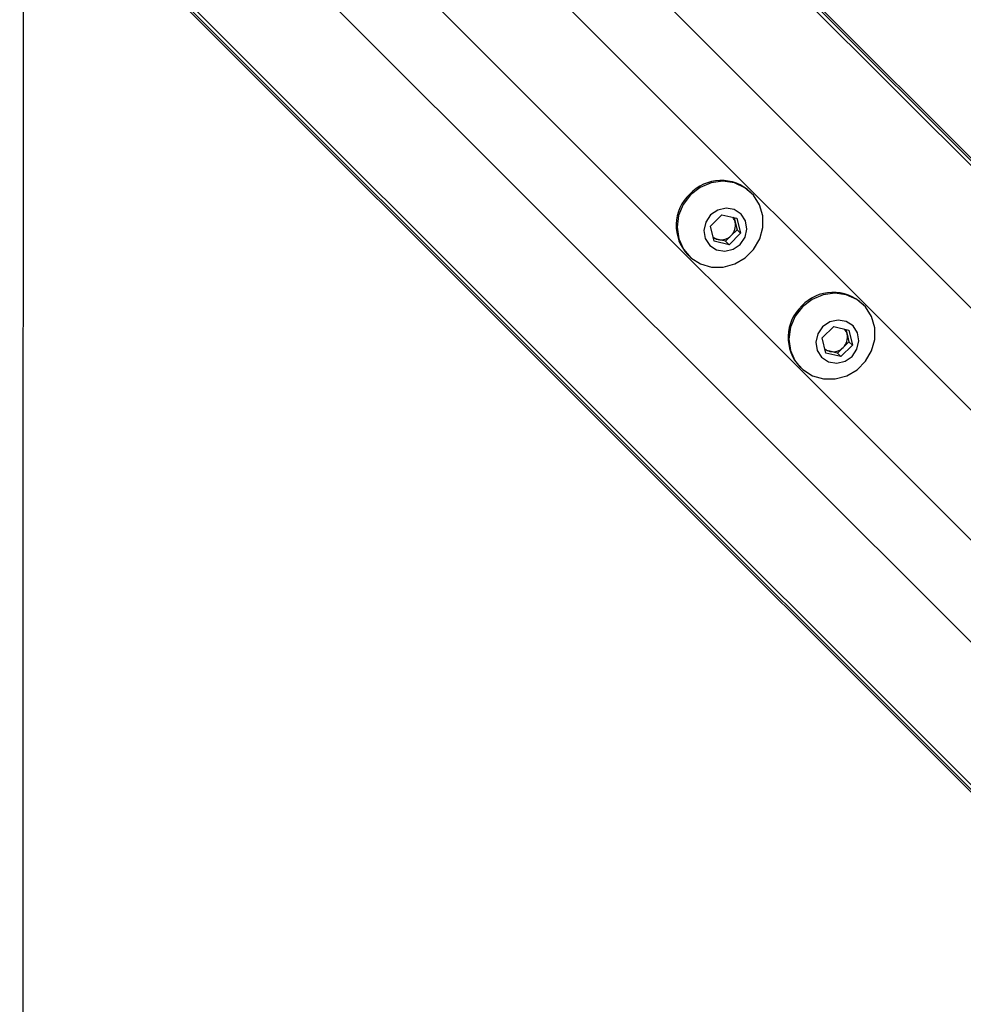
# Model space of a CAD drawing. Header units: millimetres. Extents: x 10 to 10348, y 8 to 8288.
# Tile 87 of 129: x 3696 to 3797, y 7581 to 7686. Entities that reach past the tile are written whole.
import ezdxf

# ---------------------------------------------------------------- set-up
doc = ezdxf.new("R2010")
doc.units = ezdxf.units.MM

msp = doc.modelspace()

# ---------------------------------------------------------------- linework, layer by layer
at = {"color": 8, "linetype": 'Continuous', "lineweight": 25}
for p, q in [((3729.54, 7738.96), (4424.24, 7044.26)), ((3729.8, 7739.21), (4307.23, 7161.78)), ((3721, 7732.24), (4417.61, 7035.62)), ((3703.11, 7714.35), (4399.72, 7017.73)), ((3696.38, 7705.8), (4391.68, 7010.5)), ((3696.13, 7705.55), (4273.96, 7127.72)), ((3745.27, 7697.04), (4245.2, 7197.11)), ((3738.31, 7690.08), (4238.24, 7190.14))]:
    msp.add_line(p, q, dxfattribs=at)
at = {"color": 7, "linetype": 'Continuous', "lineweight": 25}
for p, q in [((3729.93, 7739.35), (4299.62, 7169.67)), ((3695.99, 7705.41), (3807.63, 7593.78)), ((3774.31, 7667.75), (3774.22, 7667.84)), ((3769.91, 7664.21), (3771.14, 7665.43)), ((3771.14, 7665.43), (3772.75, 7665.05)), ((3772.45, 7665.12), (3772.57, 7664.62)), ((3772.75, 7665.05), (3773.13, 7663.44)), ((3770.3, 7662.6), (3769.91, 7664.21)), ((3772.76, 7663.81), (3772.15, 7663.2)), ((3772.57, 7664.62), (3772.76, 7663.81)), ((3772.76, 7663.81), (3773.13, 7663.44)), ((3770.73, 7662.78), (3770.22, 7662.9)), ((3771.91, 7662.21), (3770.3, 7662.6)), ((3771.53, 7662.59), (3770.73, 7662.78)), ((3772.15, 7663.2), (3771.53, 7662.59)), ((3771.53, 7662.59), (3771.91, 7662.21)), ((3773.13, 7663.44), (3771.91, 7662.21)), ((3767.51, 7661.12), (3767.6, 7661.03)), ((3786.29, 7655.77), (3786.2, 7655.86)), ((3781.89, 7652.23), (3783.11, 7653.45)), ((3783.11, 7653.45), (3784.73, 7653.07)), ((3784.42, 7653.14), (3784.55, 7652.64)), ((3782.28, 7650.62), (3781.89, 7652.23)), ((3784.55, 7652.64), (3784.74, 7651.83)), ((3784.73, 7653.07), (3785.11, 7651.46)), ((3784.13, 7651.22), (3783.51, 7650.61)), ((3785.11, 7651.46), (3783.89, 7650.23)), ((3784.74, 7651.83), (3784.13, 7651.22)), ((3784.74, 7651.83), (3785.11, 7651.46)), ((3782.71, 7650.8), (3782.2, 7650.92)), ((3783.89, 7650.23), (3782.28, 7650.62)), ((3783.51, 7650.61), (3782.71, 7650.8)), ((3783.51, 7650.61), (3783.89, 7650.23)), ((3779.48, 7649.14), (3779.58, 7649.05))]:
    msp.add_line(p, q, dxfattribs=at)
at = {"color": 7, "linetype": 'Continuous', "lineweight": 25, "flags": 128}
for points in [[(3696.37, 7699.25), (3696.36, 7674.81), (3696.34, 7631.98), (3696.32, 7589.15), (3696.3, 7546.32), (3696.28, 7503.48), (3696.26, 7460.65), (3696.24, 7417.82), (3696.22, 7374.98), (3696.2, 7332.15), (3696.18, 7289.32), (3696.16, 7246.49), (3696.13, 7203.65), (3696.11, 7160.82), (3696.09, 7117.99), (3696.07, 7075.16), (3696.05, 7032.32), (3696.03, 6989.49)], [(3767.79, 7667.55), (3767, 7666.53), (3766.51, 7665.35), (3766.34, 7664.09), (3766.52, 7662.86), (3767.02, 7661.74), (3767.82, 7660.82), (3768.85, 7660.17), (3770.03, 7659.82), (3771.29, 7659.82), (3772.52, 7660.15), (3773.63, 7660.8), (3774.54, 7661.71), (3775.19, 7662.83), (3775.53, 7664.06), (3775.52, 7665.31), (3775.18, 7666.5), (3774.52, 7667.52), (3773.6, 7668.32), (3772.48, 7668.83), (3771.25, 7669), (3770, 7668.84), (3768.82, 7668.34), (3767.79, 7667.55)], [(3769.94, 7665.4), (3769.42, 7664.64), (3769.22, 7663.75), (3769.36, 7662.88), (3769.84, 7662.14), (3770.57, 7661.67), (3771.45, 7661.52), (3772.34, 7661.72), (3773.1, 7662.24), (3773.62, 7663.01), (3773.83, 7663.89), (3773.68, 7664.77), (3773.2, 7665.5), (3772.47, 7665.98), (3771.59, 7666.13), (3770.7, 7665.93), (3769.94, 7665.4)], [(3779.77, 7655.57), (3778.98, 7654.55), (3778.49, 7653.37), (3778.32, 7652.11), (3778.5, 7650.88), (3779, 7649.76), (3779.8, 7648.84), (3780.83, 7648.19), (3782.01, 7647.84), (3783.27, 7647.84), (3784.5, 7648.17), (3785.61, 7648.82), (3786.52, 7649.74), (3787.17, 7650.85), (3787.51, 7652.08), (3787.5, 7653.33), (3787.16, 7654.52), (3786.5, 7655.55), (3785.58, 7656.34), (3784.46, 7656.85), (3783.23, 7657.02), (3781.98, 7656.86), (3780.8, 7656.36), (3779.77, 7655.57)], [(3781.92, 7653.42), (3781.4, 7652.66), (3781.2, 7651.77), (3781.34, 7650.9), (3781.82, 7650.16), (3782.55, 7649.69), (3783.43, 7649.54), (3784.32, 7649.74), (3785.08, 7650.26), (3785.6, 7651.03), (3785.81, 7651.91), (3785.66, 7652.79), (3785.18, 7653.52), (3784.45, 7654), (3783.57, 7654.15), (3782.68, 7653.95), (3781.92, 7653.42)]]:
    msp.add_lwpolyline(points, dxfattribs=at)
at = {"color": 7, "linetype": 'Continuous', "lineweight": 25}
for centre, radius, start, end in [((3771.06, 7664.48), 4.61, 46.7121, 136.7587), ((3770.86, 7664.28), 4.61, 133.2413, 223.2879), ((3771.25, 7664.3), 1.35, 13.3423, 39.0079), ((3771.08, 7664.28), 1.52, 314.3899, 12.6485), ((3771.04, 7664.09), 1.35, 230.9921, 256.6577), ((3771.06, 7664.26), 1.52, 257.3515, 315.6101), ((3783.04, 7652.5), 4.61, 46.7121, 136.7587), ((3782.84, 7652.3), 4.61, 133.2413, 223.2879), ((3783.23, 7652.32), 1.35, 13.3423, 39.0079), ((3783.06, 7652.3), 1.52, 314.3899, 12.6485), ((3783.02, 7652.11), 1.35, 230.9921, 256.6577), ((3783.04, 7652.28), 1.52, 257.3515, 315.6101)]:
    msp.add_arc(centre, radius, start, end, dxfattribs=at)

doc.saveas('drawing.dxf')
